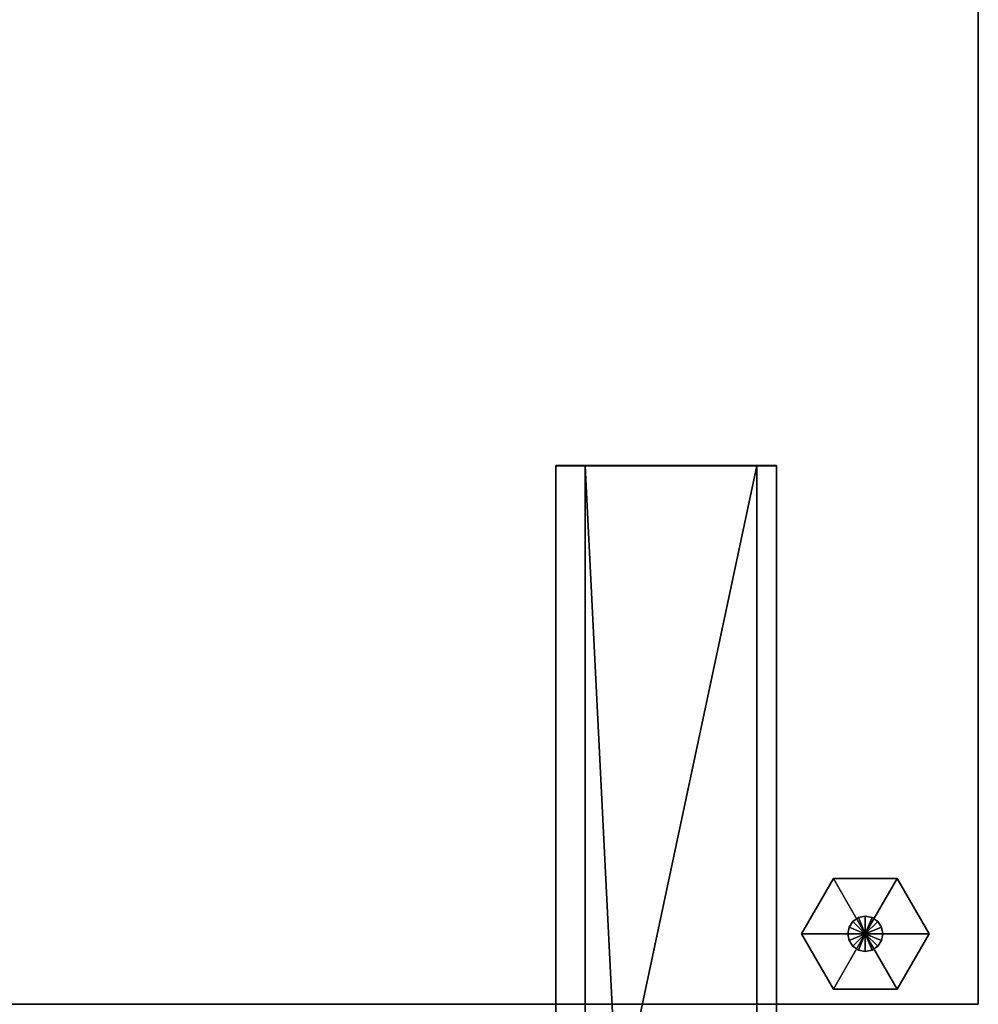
# Model space of a CAD drawing. Extents: x -17.9 to 17.9, y -15.3 to 14.9.
# Tile 12 of 12: x 9 to 17.9, y -9.4 to -0.2. Entities that reach past the tile are written whole.
import ezdxf

# ---------------------------------------------------------------- set-up
doc = ezdxf.new("R2010")
doc.units = 0
doc.linetypes.add('SOLIDLINE', pattern=[0])
doc.layers.add('BSH_B36CL80ENS_SYMBOL__1', color=7, linetype='SOLIDLINE')
doc.layers.add('BSH_B36CL80ENS_SYMBOL__2', color=7, linetype='SOLIDLINE')

msp = doc.modelspace()

# ---------------------------------------------------------------- linework, layer by layer
at = {"layer": 'BSH_B36CL80ENS_SYMBOL__1', "color": 7}
for points in [[(-17.9203, -9.36205, 0.856148), (-17.9203, 14.9267, 0.856148), (17.9203, 14.9267, 0.856148), (17.9203, -9.36205, 0.856148)], [(-17.9203, 14.9267, 71.6189), (-17.9203, -9.36205, 71.6189), (17.9203, -9.36205, 71.6189), (17.9203, 14.9267, 71.6189)], [(17.9203, -9.36205, 0.856148), (17.9203, 14.9267, 0.856148), (17.9203, 14.9267, 71.6189), (17.9203, -9.36205, 71.6189)], [(13.9918, -4.35827, 71.709), (13.9918, -4.35522, 70.8052), (13.9918, -9.68184, 70.8052), (13.9918, -9.68489, 71.709)], [(13.9918, -9.68184, 70.8052), (13.9918, -4.35522, 70.8052), (14.2652, -4.35522, 70.8052), (14.2652, -9.68184, 70.8052)], [(13.9918, -4.35522, 70.8052), (13.9918, -4.35827, 71.709), (14.2652, -4.35827, 71.709), (14.2652, -4.35522, 70.8052)], [(13.9918, -4.35827, 71.709), (13.9918, -9.68489, 71.709), (14.2652, -9.68489, 71.709), (14.2652, -4.35827, 71.709)], [(14.2652, -4.35827, 71.709), (15.8625, -4.35827, 71.709), (15.8625, -4.35522, 70.8052), (14.2652, -4.35522, 70.8052)], [(14.2652, -4.35522, 70.8052), (15.8625, -4.35522, 70.8052), (15.8625, -9.68184, 70.8052), (14.2652, -9.68184, 70.8052)], [(14.569, -10.4336, 71.709), (15.8625, -4.35827, 71.709), (14.2652, -4.35827, 71.709)], [(14.569, -10.4336, 71.709), (14.2652, -4.35827, 71.709), (14.2652, -9.68489, 71.709)], [(14.569, -10.4336, 71.709), (15.8625, -9.68489, 71.709), (15.8625, -4.35827, 71.709)], [(16.0449, -4.35827, 71.709), (16.0449, -4.35522, 70.8052), (15.8625, -4.35522, 70.8052), (15.8625, -4.35827, 71.709)], [(16.0449, -4.35522, 70.8052), (16.0449, -9.68184, 70.8052), (15.8625, -9.68184, 70.8052), (15.8625, -4.35522, 70.8052)], [(16.0449, -9.68489, 71.709), (16.0449, -4.35827, 71.709), (15.8625, -4.35827, 71.709), (15.8625, -9.68489, 71.709)], [(16.0449, -4.35522, 70.8052), (16.0449, -4.35827, 71.709), (16.0449, -9.68489, 71.709), (16.0449, -9.68184, 70.8052)], [(17.9203, -9.36205, 0.856148), (17.9203, -9.36205, 71.6189), (-17.9203, -9.36205, 71.6189), (-17.9203, -9.36205, 0.856148)]]:
    msp.add_3dface(points, dxfattribs=at)
at = {"layer": 'BSH_B36CL80ENS_SYMBOL__2', "color": 7}
for points in [[(16.573, -8.19354, 0.709918), (16.276, -8.70801, 0.709918), (16.87, -8.70801, 0.709918)], [(16.573, -8.19354, 0.709918), (16.573, -8.19354, 0.327239), (16.276, -8.70801, 0.327239), (16.276, -8.70801, 0.709918)], [(16.573, -8.19354, 0.327239), (16.87, -8.70801, 0.327239), (16.276, -8.70801, 0.327239)], [(17.167, -8.19354, 0.709918), (16.573, -8.19354, 0.709918), (16.87, -8.70801, 0.709918)], [(17.167, -8.19354, 0.709918), (17.167, -8.19354, 0.327239), (16.573, -8.19354, 0.327239), (16.573, -8.19354, 0.709918)], [(17.167, -8.19354, 0.327239), (16.87, -8.70801, 0.327239), (16.573, -8.19354, 0.327239)], [(17.464, -8.70801, 0.709918), (17.167, -8.19354, 0.709918), (16.87, -8.70801, 0.709918)], [(17.464, -8.70801, 0.327239), (16.87, -8.70801, 0.327239), (17.167, -8.19354, 0.327239)], [(17.464, -8.70801, 0.709918), (17.464, -8.70801, 0.327239), (17.167, -8.19354, 0.327239), (17.167, -8.19354, 0.709918)], [(16.7542, -8.59221, 1.07602), (16.7542, -8.59221, 0.709718), (16.7187, -8.64534, 0.709718), (16.7187, -8.64534, 1.07602)], [(16.7542, -8.59221, 0.709718), (16.87, -8.70801, 0.709718), (16.7187, -8.64534, 0.709718)], [(16.8073, -8.55672, 1.07602), (16.8073, -8.55672, 0.709718), (16.7542, -8.59221, 0.709718), (16.7542, -8.59221, 1.07602)], [(16.8073, -8.55672, 0.709718), (16.87, -8.70801, 0.709718), (16.7542, -8.59221, 0.709718)], [(16.87, -8.54425, 1.07602), (16.87, -8.54425, 0.709718), (16.8073, -8.55672, 0.709718), (16.8073, -8.55672, 1.07602)], [(16.87, -8.54425, 0.709718), (16.87, -8.70801, 0.709718), (16.8073, -8.55672, 0.709718)], [(16.9327, -8.55672, 1.07602), (16.9327, -8.55672, 0.709718), (16.87, -8.54425, 0.709718), (16.87, -8.54425, 1.07602)], [(16.9327, -8.55672, 0.709718), (16.87, -8.70801, 0.709718), (16.87, -8.54425, 0.709718)], [(16.9858, -8.59221, 0.709718), (16.87, -8.70801, 0.709718), (16.9327, -8.55672, 0.709718)], [(17.0213, -8.64534, 0.709718), (16.87, -8.70801, 0.709718), (16.9858, -8.59221, 0.709718)], [(16.9858, -8.59221, 1.07602), (16.9858, -8.59221, 0.709718), (16.9327, -8.55672, 0.709718), (16.9327, -8.55672, 1.07602)], [(17.0213, -8.64534, 1.07602), (17.0213, -8.64534, 0.709718), (16.9858, -8.59221, 0.709718), (16.9858, -8.59221, 1.07602)], [(16.7187, -8.64534, 1.07602), (16.7187, -8.64534, 0.709718), (16.7062, -8.70801, 0.709718), (16.7062, -8.70801, 1.07602)], [(16.7187, -8.64534, 0.709718), (16.87, -8.70801, 0.709718), (16.7062, -8.70801, 0.709718)], [(17.0338, -8.70801, 0.709718), (16.87, -8.70801, 0.709718), (17.0213, -8.64534, 0.709718)], [(17.0338, -8.70801, 1.07602), (17.0338, -8.70801, 0.709718), (17.0213, -8.64534, 0.709718), (17.0213, -8.64534, 1.07602)], [(16.276, -8.70801, 0.709918), (16.573, -9.22247, 0.709918), (16.87, -8.70801, 0.709918)], [(16.276, -8.70801, 0.709918), (16.276, -8.70801, 0.327239), (16.573, -9.22247, 0.327239), (16.573, -9.22247, 0.709918)], [(16.276, -8.70801, 0.327239), (16.87, -8.70801, 0.327239), (16.573, -9.22247, 0.327239)], [(16.573, -9.22247, 0.709918), (17.167, -9.22247, 0.709918), (16.87, -8.70801, 0.709918)], [(16.573, -9.22247, 0.327239), (16.87, -8.70801, 0.327239), (17.167, -9.22247, 0.327239)], [(16.7062, -8.70801, 1.07602), (16.7062, -8.70801, 0.709718), (16.7187, -8.77067, 0.709718), (16.7187, -8.77067, 1.07602)], [(16.7062, -8.70801, 0.709718), (16.87, -8.70801, 0.709718), (16.7187, -8.77067, 0.709718)], [(16.7187, -8.77067, 0.709718), (16.87, -8.70801, 0.709718), (16.7542, -8.8238, 0.709718)], [(16.7187, -8.77067, 1.07602), (16.7187, -8.77067, 0.709718), (16.7542, -8.8238, 0.709718), (16.7542, -8.8238, 1.07602)], [(16.7542, -8.8238, 0.709718), (16.87, -8.70801, 0.709718), (16.8073, -8.8593, 0.709718)], [(16.8073, -8.8593, 0.709718), (16.87, -8.70801, 0.709718), (16.87, -8.87176, 0.709718)], [(17.167, -9.22247, 0.709918), (17.464, -8.70801, 0.709918), (16.87, -8.70801, 0.709918)], [(17.167, -9.22247, 0.327239), (16.87, -8.70801, 0.327239), (17.464, -8.70801, 0.327239)], [(17.0213, -8.77067, 0.709718), (16.87, -8.70801, 0.709718), (17.0338, -8.70801, 0.709718)], [(16.9858, -8.8238, 0.709718), (16.87, -8.70801, 0.709718), (17.0213, -8.77067, 0.709718)], [(16.9327, -8.8593, 0.709718), (16.87, -8.70801, 0.709718), (16.9858, -8.8238, 0.709718)], [(16.87, -8.87176, 0.709718), (16.87, -8.70801, 0.709718), (16.9327, -8.8593, 0.709718)], [(16.9858, -8.8238, 1.07602), (16.9858, -8.8238, 0.709718), (17.0213, -8.77067, 0.709718), (17.0213, -8.77067, 1.07602)], [(17.0213, -8.77067, 1.07602), (17.0213, -8.77067, 0.709718), (17.0338, -8.70801, 0.709718), (17.0338, -8.70801, 1.07602)], [(17.167, -9.22247, 0.709918), (17.167, -9.22247, 0.327239), (17.464, -8.70801, 0.327239), (17.464, -8.70801, 0.709918)], [(16.7542, -8.8238, 1.07602), (16.7542, -8.8238, 0.709718), (16.8073, -8.8593, 0.709718), (16.8073, -8.8593, 1.07602)], [(16.8073, -8.8593, 1.07602), (16.8073, -8.8593, 0.709718), (16.87, -8.87176, 0.709718), (16.87, -8.87176, 1.07602)], [(16.87, -8.87176, 1.07602), (16.87, -8.87176, 0.709718), (16.9327, -8.8593, 0.709718), (16.9327, -8.8593, 1.07602)], [(16.9327, -8.8593, 1.07602), (16.9327, -8.8593, 0.709718), (16.9858, -8.8238, 0.709718), (16.9858, -8.8238, 1.07602)], [(16.573, -9.22247, 0.709918), (16.573, -9.22247, 0.327239), (17.167, -9.22247, 0.327239), (17.167, -9.22247, 0.709918)]]:
    msp.add_3dface(points, dxfattribs=at)

doc.saveas('drawing.dxf')
